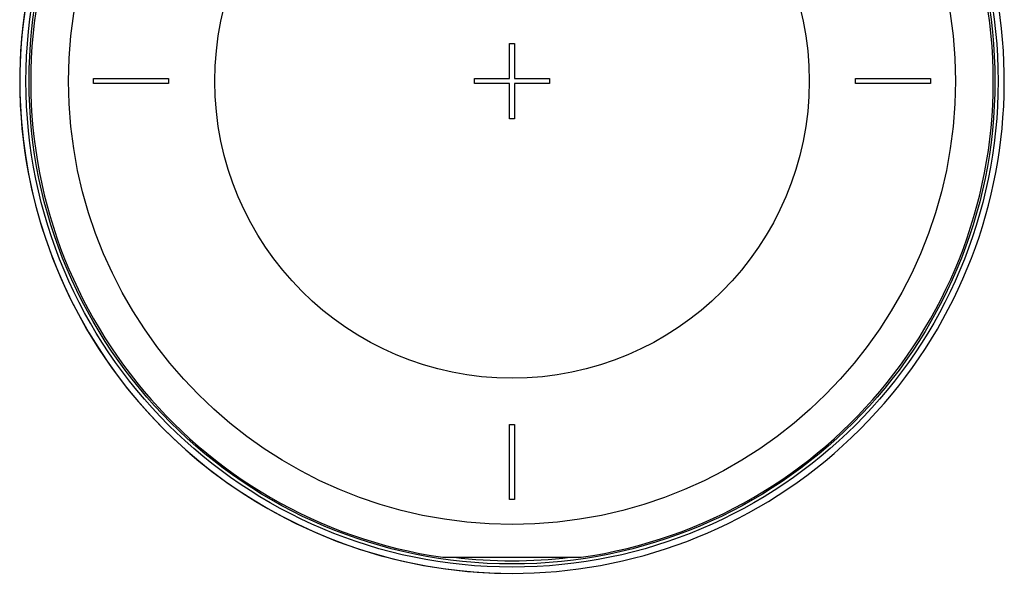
# Model space of a CAD drawing. Header units: millimetres. Extents: x 0 to 297, y 0 to 210.
# Tile 116 of 256: x 50.59 to 64.34, y 147.84 to 155.57. Entities that reach past the tile are written whole.
import ezdxf

# ---------------------------------------------------------------- set-up
doc = ezdxf.new("R2010")
doc.units = ezdxf.units.MM
doc.header["$LTSCALE"] = 16.335
doc.layers.get('0').update_dxf_attribs({"linetype": 'CONTINUOUS'})
doc.layers.add('AXES_REF', color=7, linetype='CONTINUOUS')

msp = doc.modelspace()

# ---------------------------------------------------------------- linework, layer by layer
at = {"color": 7, "linetype": 'Continuous'}
for p, q in [((57.429, 154.746), (57.429, 155.236)), ((57.429, 155.236), (57.499, 155.236)), ((57.499, 155.236), (57.499, 154.746)), ((51.619, 154.676), (51.619, 154.746)), ((51.619, 154.746), (52.669, 154.746)), ((52.669, 154.676), (51.619, 154.676)), ((52.669, 154.746), (52.669, 154.676)), ((56.939, 154.746), (57.429, 154.746)), ((56.939, 154.676), (56.939, 154.746)), ((57.429, 154.676), (56.939, 154.676)), ((57.429, 154.186), (57.429, 154.676)), ((57.499, 154.746), (57.989, 154.746)), ((57.989, 154.676), (57.499, 154.676)), ((57.499, 154.676), (57.499, 154.186)), ((57.989, 154.746), (57.989, 154.676)), ((62.259, 154.746), (63.309, 154.746)), ((62.259, 154.676), (62.259, 154.746)), ((63.309, 154.676), (62.259, 154.676)), ((63.309, 154.746), (63.309, 154.676)), ((57.499, 154.186), (57.429, 154.186)), ((57.429, 149.916), (57.499, 149.916)), ((57.429, 148.866), (57.429, 149.916)), ((57.499, 149.916), (57.499, 148.866)), ((57.499, 148.866), (57.429, 148.866)), ((56.496, 148.061), (58.431, 148.061))]:
    msp.add_line(p, q, dxfattribs=at)
for radius in [6.787, 6.787, 6.743]:
    msp.add_circle((57.464, 154.711), radius, dxfattribs=at)
for radius, start, end in [(6.72, 278.2771, 261.7229), (6.874, 143.2754, 36.7246), (6.699, 263.0671, 276.9329)]:
    msp.add_arc((57.464, 154.711), radius, start, end, dxfattribs=at)
at = {"layer": 'AXES_REF', "color": 9, "linetype": 'Continuous'}
for radius in [6.191, 4.15]:
    msp.add_circle((57.464, 154.711), radius, dxfattribs=at)
at = {"layer": 'AXES_REF', "color": 7, "linetype": 'Continuous'}
msp.add_arc((57.464, 154.711), 6.874, 143.2754, 270, dxfattribs=at)

doc.saveas('drawing.dxf')
